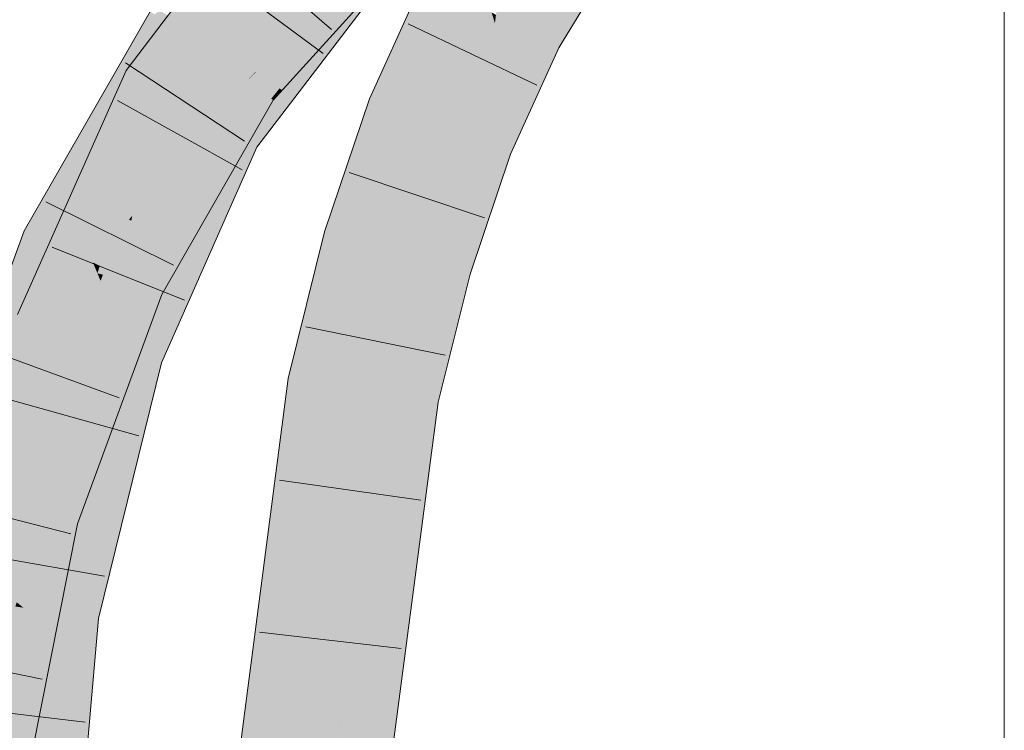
# Model space of a CAD drawing. Extents: x -620 to 3480, y 62 to 1107.
# Tile 221 of 256: x 171.69 to 173.32, y 818.02 to 819.19. Entities that reach past the tile are written whole.
import ezdxf

# ---------------------------------------------------------------- set-up
doc = ezdxf.new("R2010")
doc.units = 0
doc.layers.get('0').update_dxf_attribs({"lineweight": 35})
doc.layers.add('E_Detail_Linie_Text_Bem', color=7, linetype='Continuous', lineweight=13)
for name, color, linetype, lineweight, true_color in [('E_Leerrohr 25-A06G9GVN8I', 7, 'Continuous', 9, 0xff8000), ('E_Leerrohr 25-Shading', 7, 'Continuous', 9, 0xff8000), ('E_Leerrohr 32-A06G9GVS8I', 7, 'Continuous', 9, 0x00b300), ('E_Leerrohr 32-Shading', 7, 'Continuous', 9, 0x00b300)]:
    doc.layers.add(name, color=color, linetype=linetype, lineweight=lineweight, true_color=true_color)

# ---------------------------------------------------------------- blocks, each defined once
blk = doc.blocks.new('Shading-A06G9GDP8I', base_point=(250.5309, 772.3447))
at = {"layer": 'E_Leerrohr 25-Shading', "color": 31, "true_color": 0xfabd7f}
for points in [[(172.5217, 819.1787), (172.5458, 819.3288), (172.4774, 819.2021), (172.4808, 819.223)], [(172.5484, 819.1646), (172.5617, 819.2815), (172.5217, 819.1787), (172.5458, 819.3288)], [(172.5617, 819.2815), (172.5484, 819.1646), (172.5824, 819.22)], [(172.3028, 819.05), (172.3851, 819.0178), (172.3921, 819.2472), (172.4703, 819.2059)], [(172.4757, 819.1881), (172.4703, 819.2059), (172.4513, 818.9919), (172.3851, 819.0178)], [(172.4774, 819.2021), (172.4703, 819.2059), (172.4757, 819.1881)], [(172.5217, 819.1787), (172.4774, 819.2021), (172.5092, 819.0779), (172.4757, 819.1881)], [(172.5092, 819.0779), (172.4757, 819.1881), (172.4674, 818.9856), (172.4513, 818.9919)], [(172.5217, 819.1787), (172.5132, 819.1104), (172.5484, 819.1646)], [(172.5132, 819.1104), (172.5092, 819.0779), (172.5484, 819.1646)], [(172.2301, 818.8339), (172.315, 818.8093), (172.3028, 819.05), (172.3851, 819.0178)], [(172.3851, 819.0178), (172.315, 818.8093), (172.4442, 818.9165), (172.3998, 818.7846)], [(172.3851, 819.0178), (172.4442, 818.9165), (172.4513, 818.9919)], [(172.4466, 818.9421), (172.4442, 818.9165), (172.4674, 818.9856)], [(172.4513, 818.9919), (172.4466, 818.9421), (172.4674, 818.9856)], [(172.1712, 818.5962), (172.2585, 818.5824), (172.2301, 818.8339), (172.315, 818.8093)], [(172.315, 818.8093), (172.2585, 818.5824), (172.3998, 818.7846), (172.3245, 818.572)], [(172.3245, 818.572), (172.3458, 818.5686), (172.3998, 818.7846)], [(172.0698, 817.8215), (172.1579, 817.8146), (172.1712, 818.5962), (172.2585, 818.5824)], [(172.2554, 818.3905), (172.2585, 818.5824), (172.2218, 818.3022)], [(172.3245, 818.572), (172.2585, 818.5824), (172.2554, 818.3905)], [(172.246, 817.8077), (172.3458, 818.5686), (172.2529, 818.2319), (172.3457, 818.5686)], [(172.3457, 818.5686), (172.3245, 818.572), (172.2529, 818.2319), (172.2554, 818.3905)], [(172.2028, 818.1576), (172.2554, 818.3905), (172.2218, 818.3022)], [(172.2028, 818.1576), (172.212, 818.0837), (172.2554, 818.3905), (172.2529, 818.2319)], [(172.212, 818.0837), (172.246, 817.8077), (172.2529, 818.2319)], [(172.2028, 818.1576), (172.1579, 817.8146), (172.2348, 817.8087)], [(172.212, 818.0837), (172.2028, 818.1576), (172.2102, 818.0773)], [(172.2348, 817.8087), (172.246, 817.8077), (172.2102, 818.0773), (172.212, 818.0837)]]:
    blk.add_solid(points, dxfattribs=at)
at = {"layer": 'E_Leerrohr 25-Shading', "color": 43, "true_color": 0xd7ab7f}
for points in [[(172.5824, 819.22), (172.5484, 819.1646), (172.6708, 819.2941), (172.5808, 819.1475)], [(172.3921, 819.2472), (172.362, 819.2631), (172.3028, 819.05), (172.3582, 819.2585)], [(172.3028, 819.05), (172.3582, 819.2585), (172.3278, 819.1939), (172.3558, 819.2556)], [(172.3278, 819.1939), (172.2687, 819.0634), (172.2851, 819.0569)], [(172.3028, 819.05), (172.3278, 819.1939), (172.2851, 819.0569)], [(172.5484, 819.1646), (172.5092, 819.0779), (172.5015, 818.9723), (172.479, 818.9811)], [(172.5484, 819.1646), (172.5015, 818.9723), (172.5808, 819.1475)], [(172.5092, 819.0779), (172.4674, 818.9856), (172.479, 818.9811)], [(172.2459, 818.9277), (172.2687, 819.0634), (172.2142, 818.8385), (172.2628, 819.046)], [(172.2825, 819.058), (172.2687, 819.0634), (172.2459, 818.9277)], [(172.2628, 819.046), (172.1949, 818.8441), (172.2142, 818.8385)], [(172.2395, 818.8618), (172.2851, 819.0569), (172.2459, 818.9277), (172.2825, 819.058)], [(172.3028, 819.05), (172.2851, 819.0569), (172.2395, 818.8618)], [(172.479, 818.9811), (172.4674, 818.9856), (172.4124, 818.7809), (172.4442, 818.9165)], [(172.479, 818.9811), (172.4124, 818.7809), (172.4309, 818.7756)], [(172.4309, 818.7756), (172.435, 818.7744), (172.479, 818.9811), (172.5015, 818.9723)], [(172.2459, 818.9277), (172.2142, 818.8385), (172.2203, 818.8368)], [(172.2301, 818.8339), (172.2459, 818.9277), (172.2203, 818.8368)], [(172.2395, 818.8618), (172.2459, 818.9277), (172.2301, 818.8339)], [(172.4442, 818.9165), (172.3998, 818.7846), (172.4124, 818.7809)], [(172.1949, 818.8441), (172.1351, 818.6019), (172.1745, 818.6093), (172.1712, 818.5962)], [(172.1949, 818.8441), (172.1745, 818.6093), (172.2142, 818.8385)], [(172.2203, 818.8368), (172.1805, 818.644), (172.1967, 818.6991), (172.1745, 818.6093)], [(172.2142, 818.8385), (172.1805, 818.644), (172.2203, 818.8368)], [(172.2203, 818.8368), (172.1967, 818.6991), (172.2251, 818.8354)], [(172.1967, 818.6991), (172.2301, 818.8339), (172.2251, 818.8354)], [(172.4083, 818.7574), (172.3998, 818.7846), (172.3744, 818.5641), (172.3458, 818.5686)], [(172.4124, 818.7809), (172.3998, 818.7846), (172.4083, 818.7574)], [(172.4309, 818.7756), (172.4124, 818.7809), (172.4208, 818.7177), (172.4083, 818.7574)], [(172.4208, 818.7177), (172.435, 818.7744), (172.4309, 818.7756)], [(172.4208, 818.7177), (172.4083, 818.7574), (172.382, 818.5629), (172.3744, 818.5641)], [(172.0333, 817.8244), (172.0698, 817.8215), (172.1351, 818.6019), (172.1712, 818.5962)], [(172.246, 817.8077), (172.2721, 817.9792), (172.3458, 818.5686)], [(172.3458, 818.5686), (172.2721, 817.9792), (172.3395, 818.4222)], [(172.3326, 818.2613), (172.3615, 818.5662), (172.3395, 818.4222)], [(172.3326, 818.2613), (172.3641, 818.4533), (172.3615, 818.5662), (172.3744, 818.5641)], [(172.3615, 818.5662), (172.3458, 818.5686), (172.3395, 818.4222)], [(172.382, 818.5629), (172.3744, 818.5641), (172.3558, 818.3631)], [(172.3297, 818.1943), (172.3558, 818.3631), (172.3326, 818.2613), (172.3641, 818.4533)], [(172.2721, 817.9792), (172.3326, 818.2613), (172.3395, 818.4222)], [(172.3558, 818.3631), (172.3297, 818.1943), (172.3484, 818.3069)], [(172.3297, 818.1943), (172.3278, 818.1503), (172.3484, 818.3069)], [(172.2721, 817.9792), (172.2506, 817.8074), (172.3326, 818.2613), (172.2887, 817.9938)], [(172.2887, 817.9938), (172.3297, 818.1943), (172.3326, 818.2613)], [(172.3075, 818.06), (172.3297, 818.1943), (172.2784, 817.9308), (172.2887, 817.9938)], [(172.3278, 818.1503), (172.3297, 818.1943), (172.3075, 818.06)], [(172.3278, 818.1503), (172.2784, 817.9308), (172.2825, 817.8049), (172.2581, 817.8068)]]:
    blk.add_solid(points, dxfattribs=at)
at = {"layer": 'E_Leerrohr 32-Shading', "color": 83, "true_color": 0x7fbd7f}
for points in [[(172.0495, 819.2892), (172.1169, 819.438), (171.8837, 819.1006), (172.1022, 819.4186)], [(172.1022, 819.4186), (171.8677, 819.1101), (171.8837, 819.1006)], [(172.0495, 819.2892), (171.8837, 819.1006), (171.8992, 819.0916)], [(172.1555, 819.1299), (172.2887, 819.2852), (172.0923, 819.0742), (172.2729, 819.2755)], [(172.245, 819.2444), (172.2729, 819.2755), (172.0941, 819.0978), (172.2326, 819.2507)], [(172.1018, 819.0673), (172.1062, 819.0641), (172.2887, 819.2852), (172.2894, 819.2856)], [(172.2134, 819.1941), (172.2726, 819.2704), (172.0518, 819.0022), (172.2564, 819.2702)], [(172.0605, 818.9971), (172.1294, 819.0673), (172.2777, 819.2704), (172.2798, 819.2704)], [(172.0605, 818.9971), (172.2777, 819.2704), (172.2134, 819.1941)], [(172.2798, 819.2704), (172.1294, 819.0673), (172.2805, 819.2704), (172.1598, 819.1011)], [(172.0923, 819.0742), (172.245, 819.2444), (172.0804, 819.0827), (172.0941, 819.0978)], [(172.2628, 819.2299), (172.2333, 819.2154), (172.125, 819.0776), (172.1238, 819.0784)], [(171.7693, 818.9045), (171.9074, 819.2076), (171.7401, 818.9163)], [(171.9142, 819.2027), (171.9074, 819.2076), (171.7704, 818.9041), (171.7693, 818.9045)], [(171.9371, 819.1862), (171.9453, 819.1952), (171.9142, 819.2027), (171.9236, 819.209)], [(172.2312, 819.1986), (172.0833, 818.9837), (172.2628, 819.2186)], [(172.1449, 819.111), (172.1226, 819.0792), (172.2333, 819.2154), (172.1238, 819.0784)], [(172.1449, 819.111), (172.2333, 819.2154), (172.23, 819.2138)], [(171.7461, 818.8537), (171.9371, 819.1862), (171.9142, 819.2027)], [(172.0605, 818.9971), (172.2134, 819.1941), (172.0518, 819.0022)], [(172.0833, 818.9837), (172.2312, 819.1986), (172.1621, 819.1043), (172.2278, 819.1965)], [(172.1555, 819.1299), (172.0923, 819.0742), (172.0934, 819.0733)], [(172.1018, 819.0673), (172.1555, 819.1299), (172.0934, 819.0733)], [(171.8206, 818.9145), (171.8677, 819.1101), (171.7001, 818.7038), (171.7725, 818.8959)], [(171.8677, 819.1101), (171.8206, 818.9145), (171.8837, 819.1006)], [(172.1449, 819.111), (172.1062, 819.0641), (172.1069, 819.0636)], [(172.1226, 819.0792), (172.1449, 819.111), (172.1205, 819.0805)], [(171.8206, 818.9145), (171.8992, 819.0916), (171.8837, 819.1006)], [(172.1294, 819.0673), (172.0722, 818.9902), (172.1598, 819.1011), (172.0782, 818.9867)], [(172.1621, 819.1043), (172.0782, 818.9867), (172.08, 818.9857)], [(172.0833, 818.9837), (172.1621, 819.1043), (172.08, 818.9857)], [(172.0923, 819.0742), (172.0804, 819.0827), (172.0664, 819.0317), (171.9394, 818.8369)], [(172.1069, 819.0636), (172.1101, 819.0613), (172.1205, 819.0805), (172.1226, 819.0792)], [(172.1226, 819.0792), (172.1101, 819.0613), (172.1238, 819.0784)], [(172.1238, 819.0784), (172.1101, 819.0613), (172.125, 819.0776)], [(172.0668, 819.0323), (171.9514, 818.8326), (172.1018, 819.0673), (171.9545, 818.8314)], [(171.9918, 818.8774), (172.1018, 819.0673), (171.9587, 818.8297), (171.9545, 818.8314)], [(172.0289, 818.931), (172.1018, 819.0673), (171.9918, 818.8774)], [(172.1062, 819.0641), (172.1018, 819.0673), (172.0462, 818.956), (172.0289, 818.931)], [(172.0411, 818.9409), (172.1101, 819.0613), (172.1069, 819.0636)], [(172.1069, 819.0636), (172.1062, 819.0641), (172.0596, 818.9753), (172.0462, 818.956)], [(172.1294, 819.0673), (172.0605, 818.9971), (172.0641, 818.9949)], [(172.0722, 818.9902), (172.1294, 819.0673), (172.0641, 818.9949)], [(172.0934, 819.0733), (172.0923, 819.0742), (172.0668, 819.0323)], [(172.0668, 819.0323), (172.1018, 819.0673), (172.0934, 819.0733)], [(171.9394, 818.8369), (171.8932, 818.7562), (172.0664, 819.0317), (171.8972, 818.7543)], [(171.9514, 818.8326), (172.0668, 819.0323), (171.9462, 818.8347)], [(172.0518, 819.0022), (171.9535, 818.7803), (172.0605, 818.9971)], [(172.0641, 818.9949), (172.0605, 818.9971), (171.9795, 818.821), (171.9535, 818.7803)], [(172.0722, 818.9902), (172.0641, 818.9949), (172.0308, 818.9014), (171.9795, 818.821)], [(172.0707, 818.9639), (172.0432, 818.8995), (172.0833, 818.9837), (172.004, 818.8044)], [(172.0722, 818.9902), (172.0308, 818.9014), (172.0782, 818.9867), (172.062, 818.9503)], [(172.0782, 818.9867), (172.062, 818.9503), (172.08, 818.9857), (172.0707, 818.9639)], [(172.0707, 818.9639), (172.0833, 818.9837), (172.08, 818.9857)], [(172.0462, 818.956), (171.9377, 818.7605), (172.0596, 818.9753), (172.0411, 818.9409)], [(172.0198, 818.8553), (172.062, 818.9503), (171.9245, 818.6735), (172.0308, 818.9014)], [(172.0289, 818.931), (171.9377, 818.7605), (172.0462, 818.956)], [(172.062, 818.9503), (172.0198, 818.8553), (172.0707, 818.9639), (172.0328, 818.8801)], [(172.0707, 818.9639), (172.0328, 818.8801), (172.0443, 818.9019)], [(171.7461, 818.8537), (171.7693, 818.9045), (171.6995, 818.8457), (171.7401, 818.9163)], [(171.9377, 818.7605), (172.0289, 818.931), (171.9156, 818.7458), (171.9918, 818.8774)], [(171.8206, 818.9145), (171.7001, 818.7038), (171.7235, 818.6959)], [(171.7693, 818.9045), (171.7461, 818.8537), (171.7704, 818.9041)], [(171.8911, 818.6395), (171.9244, 818.6733), (171.9795, 818.821), (172.0308, 818.9014)], [(172.0328, 818.8801), (171.9677, 818.7225), (172.0443, 818.9019)], [(172.0432, 818.8995), (171.9677, 818.7225), (172.004, 818.8044)], [(171.7725, 818.8959), (171.6888, 818.7076), (171.7001, 818.7038)], [(172.0328, 818.8801), (171.9197, 818.6299), (171.9677, 818.7225), (171.9258, 818.6278)], [(172.0198, 818.8553), (171.9197, 818.6299), (172.0328, 818.8801)], [(171.9918, 818.8774), (171.9587, 818.8297), (171.9631, 818.8279)], [(171.7461, 818.8537), (171.6995, 818.8457), (171.7327, 818.8303)], [(171.9197, 818.6299), (172.0198, 818.8553), (171.9062, 818.6344), (171.9245, 818.6735)], [(171.6995, 818.8457), (171.6766, 818.7831), (171.5809, 818.4157), (171.5715, 818.4182)], [(171.6995, 818.8457), (171.5809, 818.4157), (171.7327, 818.8303)], [(171.8972, 818.7543), (171.9043, 818.751), (171.9462, 818.8347), (171.9514, 818.8326)], [(171.8911, 818.6395), (171.9795, 818.821), (171.9535, 818.7803)], [(171.9514, 818.8326), (171.9043, 818.751), (171.9545, 818.8314)], [(171.9545, 818.8314), (171.9043, 818.751), (171.9587, 818.8297)], [(171.9587, 818.8297), (171.9043, 818.751), (171.9631, 818.8279), (171.9156, 818.7458)], [(171.8932, 818.7562), (171.863, 818.6741), (171.8972, 818.7543)], [(171.9043, 818.751), (171.8972, 818.7543), (171.878, 818.6898), (171.863, 818.6741)], [(171.9377, 818.7605), (171.9156, 818.7458), (171.9264, 818.7408)], [(171.8387, 818.5369), (171.9163, 818.7133), (171.9042, 818.7174), (171.9264, 818.7408)], [(171.9156, 818.7458), (171.9043, 818.751), (171.9042, 818.7174), (171.878, 818.6898)], [(171.9042, 818.7174), (171.9264, 818.7408), (171.9156, 818.7458)], [(171.6888, 818.7076), (171.6595, 818.4348), (171.7001, 818.7038)], [(171.7644, 818.3681), (171.9042, 818.7174), (171.8146, 818.542), (171.878, 818.6898)], [(171.8387, 818.5369), (171.9042, 818.7174), (171.8325, 818.5383)], [(171.8411, 818.5364), (171.8896, 818.6429), (171.8387, 818.5369), (171.9163, 818.7133)], [(171.8941, 818.6527), (171.9163, 818.7133), (171.8897, 818.6431)], [(171.6595, 818.4348), (171.7235, 818.6959), (171.7001, 818.7038)], [(171.878, 818.6898), (171.863, 818.6741), (171.8146, 818.542)], [(171.9244, 818.6733), (171.8911, 818.6395), (171.9043, 818.635)], [(171.9062, 818.6344), (171.9244, 818.6733), (171.9043, 818.635)], [(171.7835, 818.3632), (171.8896, 818.6429), (171.7644, 818.3681), (171.7662, 818.3723)], [(171.7835, 818.3632), (171.7874, 818.3621), (171.8897, 818.6431), (171.8941, 818.6527)], [(171.9043, 818.635), (171.8911, 818.6395), (171.8632, 818.4881), (171.8061, 818.2936)], [(171.8983, 818.5162), (171.9258, 818.6278), (171.8041, 818.2086), (171.8973, 818.5482)], [(171.9197, 818.6299), (171.9062, 818.6344), (171.8188, 818.3291), (171.8631, 818.4876)], [(171.9197, 818.6299), (171.8188, 818.3291), (171.8973, 818.5482)], [(171.9062, 818.6344), (171.9043, 818.635), (171.8632, 818.4881)], [(171.8973, 818.5482), (171.9258, 818.6278), (171.9197, 818.6299)], [(171.7644, 818.3681), (171.8146, 818.542), (171.752, 818.3713)], [(171.8041, 818.2086), (171.8973, 818.5482), (171.7859, 818.2113), (171.8188, 818.3291)], [(171.7644, 818.3681), (171.8387, 818.5369), (171.8325, 818.5383)], [(171.7662, 818.3723), (171.8411, 818.5364), (171.8387, 818.5369)], [(171.8983, 818.5162), (171.8041, 818.2086), (171.8182, 818.2066)], [(171.8221, 818.2061), (171.8983, 818.5162), (171.8182, 818.2066)], [(171.8631, 818.4876), (171.8061, 818.2936), (171.8188, 818.3291)], [(171.752, 818.3713), (171.7036, 818.127), (171.7644, 818.3681)], [(171.7835, 818.3632), (171.7644, 818.3681), (171.7076, 818.138), (171.7614, 818.3563)], [(171.7614, 818.3563), (171.7036, 818.127), (171.7076, 818.138)], [(171.7835, 818.3632), (171.7076, 818.138), (171.7755, 818.3286)], [(171.7354, 818.0992), (171.7874, 818.3621), (171.7223, 818.1003), (171.7755, 818.3286)], [(171.7755, 818.3286), (171.7874, 818.3621), (171.7835, 818.3632)], [(171.6257, 817.6855), (171.7755, 818.3286), (171.6987, 818.102), (171.7076, 818.138)], [(171.8188, 818.3291), (171.8061, 818.2936), (171.7859, 818.2113)], [(171.8043, 818.0018), (171.8221, 818.2061), (171.726, 817.4507), (171.8107, 818.145)], [(171.7859, 818.2113), (171.7533, 817.8368), (171.8041, 818.2086)], [(171.8044, 818.2086), (171.8041, 818.2086), (171.7772, 817.9651), (171.7533, 817.8368)], [(171.8182, 818.2066), (171.8044, 818.2086), (171.8107, 818.145), (171.7772, 817.9651)], [(171.8107, 818.145), (171.8221, 818.2061), (171.8182, 818.2066)], [(171.7076, 818.138), (171.7036, 818.127), (171.6987, 818.102)], [(171.726, 817.4507), (171.8107, 818.145), (171.7197, 817.4509), (171.7772, 817.9651)], [(171.6257, 817.6855), (171.6987, 818.102), (171.6165, 817.6866)], [(171.6257, 817.6855), (171.7029, 817.9348), (171.7223, 818.1003), (171.7354, 818.0992)]]:
    blk.add_solid(points, dxfattribs=at)
at = {"layer": 'E_Leerrohr 32-Shading', "color": 83, "true_color": 0x7fd57f}
for points in [[(172.0196, 819.1464), (172.2798, 819.3229), (172.0658, 819.1975)], [(172.0196, 819.1464), (172.0807, 819.1072), (172.2798, 819.3229), (172.2884, 819.3155)], [(172.0811, 819.1069), (172.2884, 819.3155), (172.0807, 819.1072)], [(172.0811, 819.1069), (172.2326, 819.2507), (172.2884, 819.3155), (172.2899, 819.3141)], [(172.0303, 819.1395), (172.0907, 819.2417), (171.8992, 819.0916), (172.0495, 819.2892)], [(172.2754, 819.2952), (172.1084, 819.2213), (172.0168, 819.0226), (171.9755, 819.0469)], [(172.2754, 819.2952), (172.0168, 819.0226), (172.2564, 819.2702)], [(172.0587, 819.2065), (172.0104, 819.2673), (172.0088, 819.1344), (171.9371, 819.1862)], [(172.0168, 819.0226), (172.0518, 819.0022), (172.2564, 819.2702)], [(172.1032, 819.2274), (172.0907, 819.2417), (172.0304, 819.1397)], [(172.2326, 819.2507), (172.0807, 819.1064), (172.0941, 819.0978)], [(171.9755, 819.0469), (172.1084, 819.2213), (172.0304, 819.1397), (172.1032, 819.2274)], [(172.0587, 819.2065), (172.0088, 819.1344), (172.0196, 819.1464)], [(172.0658, 819.1975), (172.0587, 819.2065), (172.0196, 819.1464)], [(171.9409, 819.1834), (171.9371, 819.1862), (171.788, 818.8182), (171.7461, 818.8537)], [(172.0088, 819.1344), (171.9409, 819.1834), (171.8144, 818.7958), (171.788, 818.8182)], [(172.0664, 819.0928), (172.0807, 819.1072), (172.0088, 819.1344), (172.0196, 819.1464)], [(172.0108, 819.1329), (172.0088, 819.1344), (171.8778, 818.8705), (171.8144, 818.7958)], [(172.0664, 819.0928), (172.0108, 819.1329), (171.8778, 818.8705)], [(172.0303, 819.1395), (171.8992, 819.0916), (171.9606, 819.0556)], [(171.9606, 819.0556), (171.9691, 819.0507), (172.0193, 819.1263)], [(171.9691, 819.0507), (171.9755, 819.0469), (172.0193, 819.1263), (172.0303, 819.1395)], [(172.0807, 819.1072), (172.0664, 819.0928), (172.0811, 819.1069)], [(172.0807, 819.1064), (172.0664, 819.0928), (172.0941, 819.0978), (172.0804, 819.0827)], [(171.9606, 819.0556), (171.8992, 819.0916), (171.8528, 818.8898), (171.8206, 818.9145)], [(172.0804, 819.0827), (171.8762, 818.8624), (171.9394, 818.8369)], [(171.8762, 818.8624), (172.0804, 819.0827), (171.8778, 818.8705), (171.9209, 818.9213)], [(172.0804, 819.0827), (172.0664, 819.0928), (171.9209, 818.9213)], [(171.9755, 819.0469), (171.9606, 819.0556), (171.8923, 818.8594), (171.8528, 818.8898)], [(171.9755, 819.0469), (171.8923, 818.8594), (172.0168, 819.0226)], [(171.8923, 818.8594), (172.0518, 819.0022), (172.0168, 819.0226)], [(172.0518, 819.0022), (171.8923, 818.8594), (171.8695, 818.6467), (171.8073, 818.6677)], [(172.0518, 819.0022), (171.8695, 818.6467), (171.9535, 818.7803)], [(171.8741, 818.8632), (171.8769, 818.8713), (171.7235, 818.6959), (171.8206, 818.9145)], [(171.8923, 818.8594), (171.8769, 818.8713), (171.8073, 818.6677)], [(171.8778, 818.8705), (171.8722, 818.864), (171.8741, 818.8632)], [(171.8762, 818.8624), (171.8778, 818.8705), (171.8741, 818.8632)], [(171.8741, 818.8632), (171.7235, 818.6959), (171.7797, 818.677)], [(171.7461, 818.8537), (171.7327, 818.8303), (171.8144, 818.7958), (171.8129, 818.7933)], [(171.8073, 818.6677), (171.8741, 818.8632), (171.7797, 818.677)], [(171.8932, 818.7562), (171.8762, 818.8624), (171.8242, 818.788), (171.837, 818.8202)], [(171.8762, 818.8624), (171.8722, 818.864), (171.837, 818.8202), (171.8387, 818.8245)], [(171.8762, 818.8624), (171.8932, 818.7562), (171.9394, 818.8369)], [(171.7327, 818.8303), (171.5809, 818.4157), (171.7586, 818.8184), (171.6647, 818.394)], [(171.6647, 818.394), (171.6664, 818.3935), (171.7586, 818.8184), (171.8129, 818.7933)], [(171.837, 818.8202), (171.8144, 818.7958), (171.8242, 818.788), (171.8129, 818.7933)], [(171.8387, 818.8245), (171.8144, 818.7958), (171.837, 818.8202)], [(171.6679, 818.3931), (171.8129, 818.7933), (171.6664, 818.3935)], [(171.6679, 818.3931), (171.7383, 818.5066), (171.8129, 818.7933), (171.8204, 818.7756)], [(171.8242, 818.788), (171.8129, 818.7933), (171.8204, 818.7756)], [(171.8931, 818.7561), (171.8932, 818.7562), (171.8204, 818.7756), (171.8242, 818.788)], [(171.8204, 818.7756), (171.7893, 818.6739), (171.8255, 818.7633)], [(171.8295, 818.7731), (171.8204, 818.7756), (171.8255, 818.7633)], [(171.8546, 818.694), (171.8931, 818.7561), (171.8255, 818.7633), (171.8295, 818.7731)], [(171.8695, 818.6467), (171.8911, 818.6395), (171.9535, 818.7803)], [(171.7893, 818.6739), (171.7383, 818.5066), (171.8255, 818.7633), (171.8546, 818.694)], [(171.8546, 818.694), (171.863, 818.6741), (171.8931, 818.7561)], [(171.8073, 818.6677), (171.7235, 818.6959), (171.6922, 818.418), (171.6595, 818.4348)], [(171.7087, 818.4095), (171.863, 818.6741), (171.7383, 818.5065), (171.8546, 818.694)], [(171.863, 818.6741), (171.7891, 818.5474), (171.8146, 818.542)], [(171.8073, 818.6677), (171.6922, 818.418), (171.794, 818.6135)], [(171.8073, 818.6677), (171.74, 818.3934), (171.8695, 818.6467)], [(171.8911, 818.6395), (171.74, 818.3934), (171.7725, 818.2132), (171.6984, 818.2239)], [(171.74, 818.3934), (171.8911, 818.6395), (171.8695, 818.6467)], [(171.8911, 818.6395), (171.7725, 818.2132), (171.8061, 818.2936)], [(171.6922, 818.418), (171.74, 818.3934), (171.794, 818.6135)], [(171.8146, 818.542), (171.7891, 818.5474), (171.7011, 818.3845), (171.7087, 818.4095)], [(171.8146, 818.542), (171.7011, 818.3845), (171.752, 818.3713)], [(171.6951, 818.3861), (171.7087, 818.4095), (171.6679, 818.3931), (171.7383, 818.5065)], [(171.6226, 818.2841), (171.7274, 818.3998), (171.6922, 818.418)], [(171.6226, 818.2841), (171.6874, 818.2327), (171.7274, 818.3998), (171.7111, 818.3007)], [(171.7087, 818.4095), (171.6951, 818.3861), (171.7011, 818.3845)], [(171.74, 818.3934), (171.7274, 818.3998), (171.6984, 818.2239)], [(171.6951, 818.3861), (171.6679, 818.3931), (171.6441, 818.2808), (171.6657, 818.3897)], [(171.7011, 818.3845), (171.6951, 818.3861), (171.678, 818.3091), (171.6863, 818.368)], [(171.7011, 818.3845), (171.678, 818.3091), (171.6859, 818.3158)], [(171.752, 818.3713), (171.7011, 818.3845), (171.6859, 818.3158)], [(171.6228, 817.9205), (171.7036, 818.127), (171.6352, 818.0079), (171.752, 818.3713)], [(171.752, 818.3713), (171.6859, 818.3158), (171.6515, 818.1224), (171.6665, 818.2285)], [(171.6874, 818.2327), (171.6984, 818.2239), (171.7111, 818.3007)], [(171.7725, 818.2132), (171.7859, 818.2113), (171.8061, 818.2936)], [(171.6109, 818.2366), (171.5845, 817.9331), (171.6984, 818.2239), (171.6706, 817.9047)], [(171.6984, 818.2239), (171.6706, 817.9047), (171.7725, 818.2132)], [(171.685, 818.2259), (171.6984, 818.2239), (171.6874, 818.2327)], [(171.7859, 818.2113), (171.6706, 817.9047), (171.6527, 817.4525), (171.6313, 817.4529)], [(171.7859, 818.2113), (171.6527, 817.4525), (171.7533, 817.8368)], [(171.6706, 817.9047), (171.7859, 818.2113), (171.7725, 818.2132)], [(171.7036, 818.127), (171.694, 818.1024), (171.6987, 818.102)], [(171.5761, 817.6918), (171.6165, 817.6866), (171.5846, 817.7958), (171.6987, 818.102)], [(171.5846, 817.7958), (171.6987, 818.102), (171.5874, 817.83), (171.694, 818.1024)]]:
    blk.add_solid(points, dxfattribs=at)
blk = doc.blocks.new('Referenz-A06G9GVT8I')
at = {"layer": 'E_Detail_Linie_Text_Bem', "linetype": 'Continuous', "ltscale": 0.13}
blk.add_line((173.3155, 821.2812), (173.3155, 772.1011), dxfattribs=at)
at = {"layer": 'E_Leerrohr 25-A06G9GVN8I', "linetype": 'Continuous', "ltscale": 0.13}
for p, q in [((172.5808, 819.1475), (172.6731, 819.298)), ((172.2687, 819.0634), (172.3597, 819.2643)), ((172.5449, 819.0859), (172.3327, 819.1869)), ((172.5015, 818.9723), (172.5808, 819.1475)), ((172.1949, 818.8441), (172.2687, 819.0634)), ((172.435, 818.7744), (172.5015, 818.9723)), ((172.4583, 818.8669), (172.2355, 818.9417)), ((172.1351, 818.6019), (172.1949, 818.8441)), ((172.382, 818.5629), (172.435, 818.7744)), ((172.3939, 818.6403), (172.1637, 818.6875)), ((172.0333, 817.8244), (172.1351, 818.6019)), ((172.2825, 817.8049), (172.382, 818.5629)), ((172.3533, 818.4014), (172.1206, 818.4342)), ((172.3212, 818.1565), (172.0877, 818.1833))]:
    blk.add_line(p, q, dxfattribs=at)
at = {"layer": 'E_Leerrohr 32-A06G9GVS8I', "linetype": 'Continuous', "ltscale": 0.13}
for p, q in [((171.8677, 819.1101), (172.1169, 819.438)), ((172.2063, 819.1777), (172.0286, 819.3315)), ((172.1101, 819.0613), (172.3433, 819.3187)), ((172.1928, 819.1382), (172.0038, 819.2779)), ((172.0833, 818.9837), (172.3026, 819.2706)), ((171.6995, 818.8457), (171.9074, 819.2076)), ((171.6888, 818.7076), (171.8677, 819.1101)), ((172.0631, 818.9935), (171.8668, 819.1227)), ((172.059, 818.9465), (171.8535, 819.0606)), ((171.9264, 818.7408), (172.1101, 819.0613)), ((171.9258, 818.6278), (172.0833, 818.9837)), ((171.9458, 818.7892), (171.7352, 818.8934)), ((171.5454, 818.4249), (171.6995, 818.8457)), ((171.9639, 818.7311), (171.7459, 818.8189)), ((171.7874, 818.3621), (171.9264, 818.7408)), ((171.8563, 818.5701), (171.6356, 818.6509)), ((171.8221, 818.206), (171.9258, 818.6278)), ((171.8889, 818.5073), (171.6625, 818.5705)), ((171.7766, 818.3459), (171.5489, 818.4041)), ((171.6528, 817.682), (171.7874, 818.3621)), ((171.8318, 818.2759), (171.6004, 818.3164)), ((171.7563, 817.45), (171.8221, 818.206)), ((171.7293, 818.1057), (171.4993, 818.1538)), ((171.7999, 818.0353), (171.5665, 818.0626))]:
    blk.add_line(p, q, dxfattribs=at)

msp = doc.modelspace()

# ---------------------------------------------------------------- block references
at = {"color": 8, "lineweight": 25, "ltscale": 0.25, "true_color": 0x808080}
msp.add_blockref('Referenz-A06G9GVT8I', (0, 0), dxfattribs=at)
msp.add_blockref('Shading-A06G9GDP8I', (250.5309, 772.3447))

doc.saveas('drawing.dxf')
